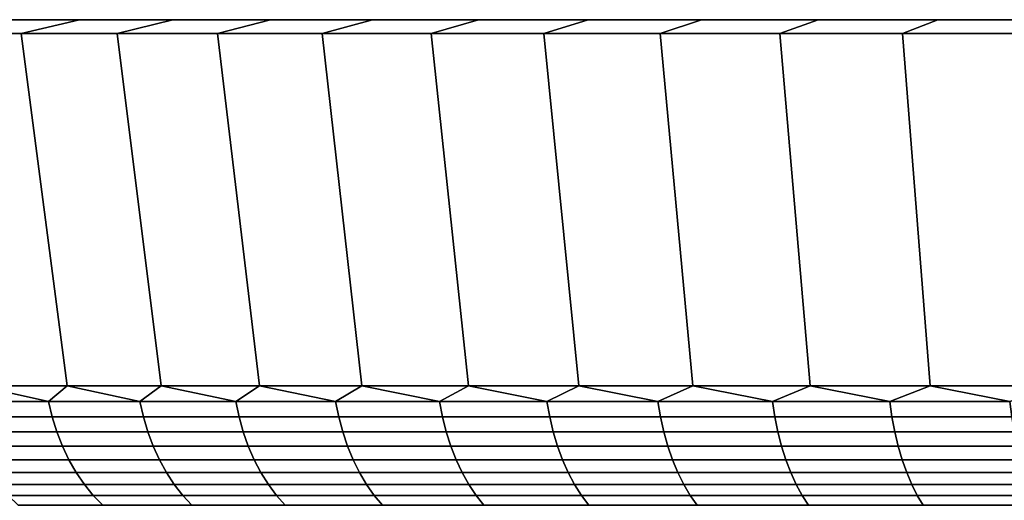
# Model space of a CAD drawing. Header units: metres. Extents: x -109 to 109, y -100 to 58.
# Tile 109 of 256: x -100.53 to -89.89, y 53.3 to 58.5. Entities that reach past the tile are written whole.
import ezdxf

# ---------------------------------------------------------------- set-up
doc = ezdxf.new("R2010")
doc.units = ezdxf.units.M
doc.layers.add('solid_21_062_100_XXX', color=7, linetype='CONTINUOUS')

msp = doc.modelspace()

# ---------------------------------------------------------------- linework, layer by layer
at = {"layer": 'solid_21_062_100_XXX'}
for points in [[(-44.985703, 58.5, -2.920247), (-108.11554, 58.5, -1.461617), (-108.149307, 58.5), (-44.88446, 58.5, -1.461617)], [(-108.11554, 58.5, 1.461617), (-44.850693, 58.5), (-44.88446, 58.5, -1.461617), (-108.149307, 58.5)], [(-45.154202, 58.5, -4.372556), (-108.014297, 58.5, -2.920247), (-108.11554, 58.5, -1.461617), (-44.985703, 58.5, -2.920247)], [(-108.014297, 58.5, 2.920247), (-44.88446, 58.5, 1.461617), (-44.850693, 58.5), (-108.11554, 58.5, 1.461617)], [(-45.389584, 58.5, -5.81556), (-107.845802, 58.5, -4.372556), (-108.014297, 58.5, -2.920247), (-45.154202, 58.5, -4.372556)], [(-107.845802, 58.5, 4.372556), (-44.985703, 58.5, 2.920247), (-44.88446, 58.5, 1.461617), (-108.014297, 58.5, 2.920247)], [(-45.691353, 58.5, -7.246105), (-107.610413, 58.5, -5.81556), (-107.845802, 58.5, -4.372556), (-45.389584, 58.5, -5.81556)], [(-107.610413, 58.5, 5.81556), (-45.154202, 58.5, 4.372556), (-44.985703, 58.5, 2.920247), (-107.845802, 58.5, 4.372556)], [(-46.058899, 58.5, -8.6613), (-107.308647, 58.5, -7.246105), (-107.610413, 58.5, -5.81556), (-45.691353, 58.5, -7.246105)], [(-107.308647, 58.5, 7.246105), (-45.389584, 58.5, 5.81556), (-45.154202, 58.5, 4.372556), (-107.610413, 58.5, 5.81556)], [(-46.491348, 58.5, -10.057801), (-106.941101, 58.5, -8.6613), (-107.308647, 58.5, -7.246105), (-46.058899, 58.5, -8.6613)], [(-106.941101, 58.5, 8.6613), (-45.691353, 58.5, 7.246105), (-45.389584, 58.5, 5.81556), (-107.308647, 58.5, 7.246105)], [(-46.987904, 58.5, -11.433064), (-106.508652, 58.5, -10.057801), (-106.941101, 58.5, -8.6613), (-46.491348, 58.5, -10.057801)], [(-106.508652, 58.5, 10.057801), (-46.058899, 58.5, 8.6613), (-45.691353, 58.5, 7.246105), (-106.941101, 58.5, 8.6613)], [(-47.547405, 58.5, -12.783813), (-106.012093, 58.5, -11.433064), (-106.508652, 58.5, -10.057801), (-46.987904, 58.5, -11.433064)], [(-106.012093, 58.5, 11.433064), (-46.491348, 58.5, 10.057801), (-46.058899, 58.5, 8.6613), (-106.508652, 58.5, 10.057801)], [(-48.168751, 58.5, -14.107408), (-105.452591, 58.5, -12.783813), (-106.012093, 58.5, -11.433064), (-47.547405, 58.5, -12.783813)], [(-105.452591, 58.5, 12.783813), (-46.987904, 58.5, 11.433064), (-46.491348, 58.5, 10.057801), (-106.012093, 58.5, 11.433064)], [(-48.850403, 58.5, -15.400596), (-104.831245, 58.5, -14.107408), (-105.452591, 58.5, -12.783813), (-48.168751, 58.5, -14.107408)], [(-104.831245, 58.5, 14.107408), (-47.547405, 58.5, 12.783813), (-46.987904, 58.5, 11.433064), (-105.452591, 58.5, 12.783813)], [(-49.591232, 58.5, -16.661243), (-104.149597, 58.5, -15.400596), (-104.831245, 58.5, -14.107408), (-48.850403, 58.5, -15.400596)], [(-104.149597, 58.5, 15.400596), (-48.168751, 58.5, 14.107408), (-47.547405, 58.5, 12.783813), (-104.831245, 58.5, 14.107408)], [(-50.38937, 58.5, -17.886127), (-103.408768, 58.5, -16.661243), (-104.149597, 58.5, -15.400596), (-49.591232, 58.5, -16.661243)], [(-103.408768, 58.5, 16.661243), (-48.850403, 58.5, 15.400596), (-48.168751, 58.5, 14.107408), (-104.149597, 58.5, 15.400596)], [(-51.243362, 58.5, -19.073038), (-102.610626, 58.5, -17.886127), (-103.408768, 58.5, -16.661243), (-50.38937, 58.5, -17.886127)], [(-102.610626, 58.5, 17.886127), (-49.591232, 58.5, 16.661243), (-48.850403, 58.5, 15.400596), (-103.408768, 58.5, 16.661243)], [(-52.151077, 58.5, -20.219019), (-101.756638, 58.5, -19.073038), (-102.610626, 58.5, -17.886127), (-51.243362, 58.5, -19.073038)], [(-101.756638, 58.5, 19.073038), (-50.38937, 58.5, 17.886127), (-49.591232, 58.5, 16.661243), (-102.610626, 58.5, 17.886127)], [(-53.110939, 58.5, -21.322065), (-100.848923, 58.5, -20.219019), (-101.756638, 58.5, -19.073038), (-52.151077, 58.5, -20.219019)], [(-100.848923, 58.5, 20.219019), (-51.243362, 58.5, 19.073038), (-50.38937, 58.5, 17.886127), (-101.756638, 58.5, 19.073038)], [(-100.517715, 58.349998, -21.895187), (-101.503403, 58.349998, -20.762459), (-100.848923, 58.5, -20.219019), (-99.889061, 58.5, -21.322065)], [(-101.503403, 58.349998, 20.762459), (-100.517715, 58.349998, 21.895187), (-99.889061, 58.5, 21.322065), (-100.848923, 58.5, 20.219019)], [(-53.110939, 58.5, -21.322065), (-99.889061, 58.5, -21.322065), (-100.848923, 58.5, -20.219019)], [(-99.889061, 58.5, 21.322065), (-52.151077, 58.5, 20.219019), (-51.243362, 58.5, 19.073038), (-100.848923, 58.5, 20.219019)], [(-99.481033, 58.349998, -22.980906), (-100.517715, 58.349998, -21.895187), (-99.889061, 58.5, -21.322065), (-98.879524, 58.5, -22.379354)], [(-100.517715, 58.349998, 21.895187), (-99.481033, 58.349998, 22.980906), (-98.879524, 58.5, 22.379354), (-99.889061, 58.5, 21.322065)], [(-54.12048, 58.5, -22.379354), (-98.879524, 58.5, -22.379354), (-99.889061, 58.5, -21.322065)], [(-53.110939, 58.5, -21.322065), (-54.12048, 58.5, -22.379354), (-99.889061, 58.5, -21.322065)], [(-99.889061, 58.5, 21.322065), (-53.110939, 58.5, 21.322065), (-52.151077, 58.5, 20.219019)], [(-99.889061, 58.5, 21.322065), (-98.879524, 58.5, 22.379354), (-53.110939, 58.5, 21.322065)], [(-98.395073, 58.349998, -24.017824), (-99.481033, 58.349998, -22.980906), (-98.879524, 58.5, -22.379354), (-97.821968, 58.5, -23.389147)], [(-99.481033, 58.349998, 22.980906), (-98.395073, 58.349998, 24.017824), (-97.821968, 58.5, 23.389147), (-98.879524, 58.5, 22.379354)], [(-55.178028, 58.5, -23.389147), (-97.821968, 58.5, -23.389147), (-98.879524, 58.5, -22.379354)], [(-54.12048, 58.5, -22.379354), (-55.178028, 58.5, -23.389147), (-98.879524, 58.5, -22.379354)], [(-98.879524, 58.5, 22.379354), (-54.12048, 58.5, 22.379354), (-53.110939, 58.5, 21.322065)], [(-98.879524, 58.5, 22.379354), (-97.821968, 58.5, 23.389147), (-54.12048, 58.5, 22.379354)], [(-97.262558, 58.349998, -25.003325), (-98.395073, 58.349998, -24.017824), (-97.821968, 58.5, -23.389147), (-96.719078, 58.5, -24.348871)], [(-98.395073, 58.349998, 24.017824), (-97.262558, 58.349998, 25.003325), (-96.719078, 58.5, 24.348871), (-97.821968, 58.5, 23.389147)], [(-56.280922, 58.5, -24.348871), (-96.719078, 58.5, -24.348871), (-97.821968, 58.5, -23.389147)], [(-55.178028, 58.5, -23.389147), (-56.280922, 58.5, -24.348871), (-97.821968, 58.5, -23.389147)], [(-97.821968, 58.5, 23.389147), (-55.178028, 58.5, 23.389147), (-54.12048, 58.5, 22.379354)], [(-97.821968, 58.5, 23.389147), (-96.719078, 58.5, 24.348871), (-55.178028, 58.5, 23.389147)], [(-96.085548, 58.349998, -25.935621), (-97.262558, 58.349998, -25.003325), (-96.719078, 58.5, -24.348871), (-95.572868, 58.5, -25.256767)], [(-97.262558, 58.349998, 25.003325), (-96.085548, 58.349998, 25.935621), (-95.572868, 58.5, 25.256767), (-96.719078, 58.5, 24.348871)], [(-57.427132, 58.5, -25.256767), (-95.572868, 58.5, -25.256767), (-96.719078, 58.5, -24.348871)], [(-56.280922, 58.5, -24.348871), (-57.427132, 58.5, -25.256767), (-96.719078, 58.5, -24.348871)], [(-96.719078, 58.5, 24.348871), (-56.280922, 58.5, 24.348871), (-55.178028, 58.5, 23.389147)], [(-96.719078, 58.5, 24.348871), (-95.572868, 58.5, 25.256767), (-56.280922, 58.5, 24.348871)], [(-94.867027, 58.349998, -26.812355), (-96.085548, 58.349998, -25.935621), (-95.572868, 58.5, -25.256767), (-94.386269, 58.5, -26.110535)], [(-96.085548, 58.349998, 25.935621), (-94.867027, 58.349998, 26.812355), (-94.386269, 58.5, 26.110535), (-95.572868, 58.5, 25.256767)], [(-58.613731, 58.5, -26.110535), (-94.386269, 58.5, -26.110535), (-95.572868, 58.5, -25.256767)], [(-57.427132, 58.5, -25.256767), (-58.613731, 58.5, -26.110535), (-95.572868, 58.5, -25.256767)], [(-95.572868, 58.5, 25.256767), (-57.427132, 58.5, 25.256767), (-56.280922, 58.5, 24.348871)], [(-95.572868, 58.5, 25.256767), (-94.386269, 58.5, 26.110535), (-57.427132, 58.5, 25.256767)], [(-93.609001, 58.349998, -27.632086), (-94.867027, 58.349998, -26.812355), (-94.386269, 58.5, -26.110535), (-93.161194, 58.5, -26.908796)], [(-94.867027, 58.349998, 26.812355), (-93.609001, 58.349998, 27.632086), (-93.161194, 58.5, 26.908796), (-94.386269, 58.5, 26.110535)], [(-59.838806, 58.5, -26.908796), (-93.161194, 58.5, -26.908796), (-94.386269, 58.5, -26.110535)], [(-58.613731, 58.5, -26.110535), (-59.838806, 58.5, -26.908796), (-94.386269, 58.5, -26.110535)], [(-94.386269, 58.5, 26.110535), (-58.613731, 58.5, 26.110535), (-57.427132, 58.5, 25.256767)], [(-94.386269, 58.5, 26.110535), (-93.161194, 58.5, 26.908796), (-58.613731, 58.5, 26.110535)], [(-92.314674, 58.349998, -28.392714), (-93.609001, 58.349998, -27.632086), (-93.161194, 58.5, -26.908796), (-91.900734, 58.5, -27.649521)], [(-93.609001, 58.349998, 27.632086), (-92.314674, 58.349998, 28.392714), (-91.900734, 58.5, 27.649521), (-93.161194, 58.5, 26.908796)], [(-61.099266, 58.5, -27.649521), (-91.900734, 58.5, -27.649521), (-93.161194, 58.5, -26.908796)], [(-59.838806, 58.5, -26.908796), (-61.099266, 58.5, -27.649521), (-93.161194, 58.5, -26.908796)], [(-93.161194, 58.5, 26.908796), (-59.838806, 58.5, 26.908796), (-58.613731, 58.5, 26.110535)], [(-93.161194, 58.5, 26.908796), (-91.900734, 58.5, 27.649521), (-59.838806, 58.5, 26.908796)], [(-90.986443, 58.349998, -29.092834), (-92.314674, 58.349998, -28.392714), (-91.900734, 58.5, -27.649521), (-90.607246, 58.5, -28.331327)], [(-92.314674, 58.349998, 28.392714), (-90.986443, 58.349998, 29.092834), (-90.607246, 58.5, 28.331327), (-91.900734, 58.5, 27.649521)], [(-62.392757, 58.5, -28.331327), (-90.607246, 58.5, -28.331327), (-91.900734, 58.5, -27.649521)], [(-61.099266, 58.5, -27.649521), (-62.392757, 58.5, -28.331327), (-91.900734, 58.5, -27.649521)], [(-91.900734, 58.5, 27.649521), (-61.099266, 58.5, 27.649521), (-59.838806, 58.5, 26.908796)], [(-91.900734, 58.5, 27.649521), (-90.607246, 58.5, 28.331327), (-61.099266, 58.5, 27.649521)], [(-89.62751, 58.349998, -29.730768), (-90.986443, 58.349998, -29.092834), (-90.607246, 58.5, -28.331327), (-89.283867, 58.5, -28.952574)], [(-90.986443, 58.349998, 29.092834), (-89.62751, 58.349998, 29.730768), (-89.283867, 58.5, 28.952574), (-90.607246, 58.5, 28.331327)], [(-63.716133, 58.5, -28.952574), (-89.283867, 58.5, -28.952574), (-90.607246, 58.5, -28.331327)], [(-62.392757, 58.5, -28.331327), (-63.716133, 58.5, -28.952574), (-90.607246, 58.5, -28.331327)], [(-90.607246, 58.5, 28.331327), (-62.392757, 58.5, 28.331327), (-61.099266, 58.5, 27.649521)], [(-90.607246, 58.5, 28.331327), (-89.283867, 58.5, 28.952574), (-62.392757, 58.5, 28.331327)], [(-100.98613, 54.537159, 20.333015), (-100.02095, 54.537159, 21.442177), (-100.517715, 58.349998, 21.895187), (-101.503403, 58.349998, 20.762459)], [(-100.02095, 54.537159, -21.442177), (-100.98613, 54.537159, -20.333015), (-101.503403, 58.349998, -20.762459), (-100.517715, 58.349998, -21.895187)], [(-100.02095, 54.537159, 21.442177), (-99.005577, 54.537159, 22.505579), (-99.481033, 58.349998, 22.980906), (-100.517715, 58.349998, 21.895187)], [(-99.005577, 54.537159, -22.505577), (-100.02095, 54.537159, -21.442177), (-100.517715, 58.349998, -21.895187), (-99.481033, 58.349998, -22.980906)], [(-99.005577, 54.537159, 22.505579), (-97.942177, 54.537159, 23.52095), (-98.395073, 58.349998, 24.017824), (-99.481033, 58.349998, 22.980906)], [(-97.942177, 54.537159, -23.520948), (-99.005577, 54.537159, -22.505577), (-99.481033, 58.349998, -22.980906), (-98.395073, 58.349998, -24.017824)], [(-97.942177, 54.537159, 23.52095), (-96.833023, 54.537159, 24.486124), (-97.262558, 58.349998, 25.003325), (-98.395073, 58.349998, 24.017824)], [(-96.833023, 54.537159, -24.486124), (-97.942177, 54.537159, -23.520948), (-98.395073, 58.349998, -24.017824), (-97.262558, 58.349998, -25.003325)], [(-96.833023, 54.537159, 24.486124), (-95.680473, 54.537159, 25.399044), (-96.085548, 58.349998, 25.935621), (-97.262558, 58.349998, 25.003325)], [(-95.680473, 54.537159, -25.399044), (-96.833023, 54.537159, -24.486124), (-97.262558, 58.349998, -25.003325), (-96.085548, 58.349998, -25.935621)], [(-95.680473, 54.537159, 25.399044), (-94.486992, 54.537159, 26.257763), (-94.867027, 58.349998, 26.812355), (-96.085548, 58.349998, 25.935621)], [(-94.486992, 54.537159, -26.257763), (-95.680473, 54.537159, -25.399044), (-96.085548, 58.349998, -25.935621), (-94.867027, 58.349998, -26.812355)], [(-94.486992, 54.537159, 26.257763), (-93.255119, 54.537159, 27.06045), (-93.609001, 58.349998, 27.632086), (-94.867027, 58.349998, 26.812355)], [(-93.255127, 54.537159, -27.06045), (-94.486992, 54.537159, -26.257763), (-94.867027, 58.349998, -26.812355), (-93.609001, 58.349998, -27.632086)], [(-93.255119, 54.537159, 27.06045), (-91.987495, 54.537159, 27.805386), (-92.314674, 58.349998, 28.392714), (-93.609001, 58.349998, 27.632086)], [(-91.987495, 54.537159, -27.805386), (-93.255127, 54.537159, -27.06045), (-93.609001, 58.349998, -27.632086), (-92.314674, 58.349998, -28.392714)], [(-91.987495, 54.537159, 27.805386), (-90.686821, 54.537159, 28.490984), (-90.986443, 58.349998, 29.092834), (-92.314674, 58.349998, 28.392714)], [(-90.686821, 54.537159, -28.490984), (-91.987495, 54.537159, -27.805386), (-92.314674, 58.349998, -28.392714), (-90.986443, 58.349998, -29.092834)], [(-90.686821, 54.537159, 28.490984), (-89.355873, 54.537159, 29.115778), (-89.62751, 58.349998, 29.730768), (-90.986443, 58.349998, 29.092834)], [(-89.355873, 54.537159, -29.115778), (-90.686821, 54.537159, -28.490984), (-90.986443, 58.349998, -29.092834), (-89.62751, 58.349998, -29.730768)], [(-100.221466, 54.368504, 21.164131), (-100.98613, 54.537159, 20.333015), (-101.160156, 54.368504, 20.062525)], [(-101.160156, 54.368504, -20.062525), (-100.98613, 54.537159, -20.333015), (-100.221466, 54.368504, -21.164131)], [(-100.221466, 54.368504, 21.164131), (-100.02095, 54.537159, 21.442177), (-100.98613, 54.537159, 20.333015)], [(-100.221466, 54.368504, -21.164131), (-100.98613, 54.537159, -20.333015), (-100.02095, 54.537159, -21.442177)], [(-99.233604, 54.368504, 22.221872), (-100.02095, 54.537159, 21.442177), (-100.221466, 54.368504, 21.164131)], [(-100.221466, 54.368504, -21.164131), (-100.02095, 54.537159, -21.442177), (-99.233604, 54.368504, -22.221872)], [(-99.233604, 54.368504, 22.221872), (-99.005577, 54.537159, 22.505579), (-100.02095, 54.537159, 21.442177)], [(-99.233604, 54.368504, -22.221872), (-100.02095, 54.537159, -21.442177), (-99.005577, 54.537159, -22.505577)], [(-98.198624, 54.368504, 23.233553), (-99.005577, 54.537159, 22.505579), (-99.233604, 54.368504, 22.221872)], [(-99.233604, 54.368504, -22.221872), (-99.005577, 54.537159, -22.505577), (-98.198624, 54.368504, -23.233553)], [(-98.198624, 54.368504, 23.233553), (-97.942177, 54.537159, 23.52095), (-99.005577, 54.537159, 22.505579)], [(-98.198624, 54.368504, -23.233553), (-99.005577, 54.537159, -22.505577), (-97.942177, 54.537159, -23.520948)], [(-97.118668, 54.368504, 24.197081), (-97.942177, 54.537159, 23.52095), (-98.198624, 54.368504, 23.233553)], [(-98.198624, 54.368504, -23.233553), (-97.942177, 54.537159, -23.520948), (-97.118668, 54.368504, -24.197081)], [(-97.118668, 54.368504, 24.197081), (-96.833023, 54.537159, 24.486124), (-97.942177, 54.537159, 23.52095)], [(-97.118668, 54.368504, -24.197081), (-97.942177, 54.537159, -23.520948), (-96.833023, 54.537159, -24.486124)], [(-95.995987, 54.368504, 25.110455), (-96.833023, 54.537159, 24.486124), (-97.118668, 54.368504, 24.197081)], [(-97.118668, 54.368504, -24.197081), (-96.833023, 54.537159, -24.486124), (-95.995987, 54.368504, -25.110455)], [(-95.995987, 54.368504, 25.110455), (-95.680473, 54.537159, 25.399044), (-96.833023, 54.537159, 24.486124)], [(-95.995987, 54.368504, -25.110455), (-96.833023, 54.537159, -24.486124), (-95.680473, 54.537159, -25.399044)], [(-94.832886, 54.368504, 25.971783), (-95.680473, 54.537159, 25.399044), (-95.995987, 54.368504, 25.110455)], [(-95.995987, 54.368504, -25.110455), (-95.680473, 54.537159, -25.399044), (-94.832886, 54.368504, -25.971783)], [(-94.832886, 54.368504, 25.971783), (-94.486992, 54.537159, 26.257763), (-95.680473, 54.537159, 25.399044)], [(-94.832886, 54.368504, -25.971783), (-95.680473, 54.537159, -25.399044), (-94.486992, 54.537159, -26.257763)], [(-93.63179, 54.368504, 26.779282), (-94.486992, 54.537159, 26.257763), (-94.832886, 54.368504, 25.971783)], [(-94.832886, 54.368504, -25.971783), (-94.486992, 54.537159, -26.257763), (-93.63179, 54.368504, -26.779282)], [(-93.63179, 54.368504, 26.779282), (-93.255119, 54.537159, 27.06045), (-94.486992, 54.537159, 26.257763)], [(-93.63179, 54.368504, -26.779282), (-94.486992, 54.537159, -26.257763), (-93.255127, 54.537159, -27.06045)], [(-92.395187, 54.368504, 27.531277), (-93.255119, 54.537159, 27.06045), (-93.63179, 54.368504, 26.779282)], [(-93.63179, 54.368504, -26.779282), (-93.255127, 54.537159, -27.06045), (-92.395187, 54.368504, -27.531277)], [(-92.395187, 54.368504, -27.531277), (-93.255127, 54.537159, -27.06045), (-91.987495, 54.537159, -27.805386)], [(-92.395187, 54.368504, 27.531277), (-91.987495, 54.537159, 27.805386), (-93.255119, 54.537159, 27.06045)], [(-91.125641, 54.368504, 28.22621), (-91.987495, 54.537159, 27.805386), (-92.395187, 54.368504, 27.531277)], [(-92.395187, 54.368504, -27.531277), (-91.987495, 54.537159, -27.805386), (-91.125641, 54.368504, -28.22621)], [(-91.125641, 54.368504, 28.22621), (-90.686821, 54.537159, 28.490984), (-91.987495, 54.537159, 27.805386)], [(-91.125641, 54.368504, -28.22621), (-91.987495, 54.537159, -27.805386), (-90.686821, 54.537159, -28.490984)], [(-89.825783, 54.368504, 28.862637), (-90.686821, 54.537159, 28.490984), (-91.125641, 54.368504, 28.22621)], [(-91.125641, 54.368504, -28.22621), (-90.686821, 54.537159, -28.490984), (-89.825783, 54.368504, -28.862637)], [(-89.825783, 54.368504, 28.862637), (-89.355873, 54.537159, 29.115778), (-90.686821, 54.537159, 28.490984)], [(-89.825783, 54.368504, -28.862637), (-90.686821, 54.537159, -28.490984), (-89.355873, 54.537159, -29.115778)], [(-101.160156, 54.368504, -20.062525), (-100.221466, 54.368504, -21.164131), (-100.182381, 54.201889, -21.129259), (-101.119522, 54.201889, -20.029469)], [(-100.221466, 54.368504, 21.164131), (-101.160156, 54.368504, 20.062525), (-101.119522, 54.201889, 20.029469), (-100.182381, 54.201889, 21.129259)], [(-100.221466, 54.368504, -21.164131), (-99.233604, 54.368504, -22.221872), (-99.196144, 54.201889, -22.185257), (-100.182381, 54.201889, -21.129259)], [(-99.233604, 54.368504, 22.221872), (-100.221466, 54.368504, 21.164131), (-100.182381, 54.201889, 21.129259), (-99.196144, 54.201889, 22.185257)], [(-99.233604, 54.368504, -22.221872), (-98.198624, 54.368504, -23.233553), (-98.162872, 54.201889, -23.195271), (-99.196144, 54.201889, -22.185257)], [(-98.198624, 54.368504, 23.233553), (-99.233604, 54.368504, 22.221872), (-99.196144, 54.201889, 22.185257), (-98.162872, 54.201889, 23.195271)], [(-98.198624, 54.368504, -23.233553), (-97.118668, 54.368504, -24.197081), (-97.084702, 54.201889, -24.157211), (-98.162872, 54.201889, -23.195271)], [(-97.118668, 54.368504, 24.197081), (-98.198624, 54.368504, 23.233553), (-98.162872, 54.201889, 23.195271), (-97.084702, 54.201889, 24.157211)], [(-97.118668, 54.368504, -24.197081), (-95.995987, 54.368504, -25.110455), (-95.96386, 54.201889, -25.06908), (-97.084702, 54.201889, -24.157211)], [(-95.995987, 54.368504, 25.110455), (-97.118668, 54.368504, 24.197081), (-97.084702, 54.201889, 24.157211), (-95.96386, 54.201889, 25.06908)], [(-95.995987, 54.368504, -25.110455), (-94.832886, 54.368504, -25.971783), (-94.802681, 54.201889, -25.928989), (-95.96386, 54.201889, -25.06908)], [(-94.832886, 54.368504, 25.971783), (-95.995987, 54.368504, 25.110455), (-95.96386, 54.201889, 25.06908), (-94.802681, 54.201889, 25.928989)], [(-94.832886, 54.368504, -25.971783), (-93.63179, 54.368504, -26.779282), (-93.603561, 54.201889, -26.735159), (-94.802681, 54.201889, -25.928989)], [(-93.63179, 54.368504, 26.779282), (-94.832886, 54.368504, 25.971783), (-94.802681, 54.201889, 25.928989), (-93.603561, 54.201889, 26.735159)], [(-93.63179, 54.368504, -26.779282), (-92.395187, 54.368504, -27.531277), (-92.369003, 54.201889, -27.485914), (-93.603561, 54.201889, -26.735159)], [(-92.395187, 54.368504, 27.531277), (-93.63179, 54.368504, 26.779282), (-93.603561, 54.201889, 26.735159), (-92.369003, 54.201889, 27.485914)], [(-92.395187, 54.368504, -27.531277), (-91.125641, 54.368504, -28.22621), (-91.101547, 54.201889, -28.179701), (-92.369003, 54.201889, -27.485914)], [(-91.125641, 54.368504, 28.22621), (-92.395187, 54.368504, 27.531277), (-92.369003, 54.201889, 27.485914), (-91.101547, 54.201889, 28.179701)], [(-91.125641, 54.368504, -28.22621), (-89.825783, 54.368504, -28.862637), (-89.803825, 54.201889, -28.815081), (-91.101547, 54.201889, -28.179701)], [(-89.825783, 54.368504, 28.862637), (-91.125641, 54.368504, 28.22621), (-91.101547, 54.201889, 28.179701), (-89.803825, 54.201889, 28.815081)], [(-101.119522, 54.201889, -20.029469), (-100.182381, 54.201889, -21.129259), (-100.132591, 54.040485, -21.084843), (-101.067772, 54.040485, -19.987364)], [(-100.182381, 54.201889, 21.129259), (-101.119522, 54.201889, 20.029469), (-101.067772, 54.040485, 19.987364), (-100.132591, 54.040485, 21.084843)], [(-100.182381, 54.201889, -21.129259), (-99.196144, 54.201889, -22.185257), (-99.148438, 54.040485, -22.13862), (-100.132591, 54.040485, -21.084843)], [(-99.196144, 54.201889, 22.185257), (-100.182381, 54.201889, 21.129259), (-100.132591, 54.040485, 21.084843), (-99.148438, 54.040485, 22.13862)], [(-99.196144, 54.201889, -22.185257), (-98.162872, 54.201889, -23.195271), (-98.117332, 54.040485, -23.146513), (-99.148438, 54.040485, -22.13862)], [(-98.162872, 54.201889, 23.195271), (-99.196144, 54.201889, 22.185257), (-99.148438, 54.040485, 22.13862), (-98.117332, 54.040485, 23.146513)], [(-98.162872, 54.201889, -23.195271), (-97.084702, 54.201889, -24.157211), (-97.041428, 54.040485, -24.10643), (-98.117332, 54.040485, -23.146513)], [(-97.084702, 54.201889, 24.157211), (-98.162872, 54.201889, 23.195271), (-98.117332, 54.040485, 23.146513), (-97.041428, 54.040485, 24.10643)], [(-97.084702, 54.201889, -24.157211), (-95.96386, 54.201889, -25.06908), (-95.922943, 54.040485, -25.016382), (-97.041428, 54.040485, -24.10643)], [(-95.96386, 54.201889, 25.06908), (-97.084702, 54.201889, 24.157211), (-97.041428, 54.040485, 24.10643), (-95.922943, 54.040485, 25.016382)], [(-95.96386, 54.201889, -25.06908), (-94.802681, 54.201889, -25.928989), (-94.764206, 54.040485, -25.874485), (-95.922943, 54.040485, -25.016382)], [(-94.802681, 54.201889, 25.928989), (-95.96386, 54.201889, 25.06908), (-95.922943, 54.040485, 25.016382), (-94.764206, 54.040485, 25.874485)], [(-94.802681, 54.201889, -25.928989), (-93.603561, 54.201889, -26.735159), (-93.567612, 54.040485, -26.678959), (-94.764206, 54.040485, -25.874485)], [(-93.603561, 54.201889, 26.735159), (-94.802681, 54.201889, 25.928989), (-94.764206, 54.040485, 25.874485), (-93.567612, 54.040485, 26.678959)], [(-93.603561, 54.201889, -26.735159), (-92.369003, 54.201889, -27.485914), (-92.33564, 54.040485, -27.428135), (-93.567612, 54.040485, -26.678959)], [(-92.369003, 54.201889, 27.485914), (-93.603561, 54.201889, 26.735159), (-93.567612, 54.040485, 26.678959), (-92.33564, 54.040485, 27.428135)], [(-92.369003, 54.201889, -27.485914), (-91.101547, 54.201889, -28.179701), (-91.070847, 54.040485, -28.120464), (-92.33564, 54.040485, -27.428135)], [(-91.101547, 54.201889, 28.179701), (-92.369003, 54.201889, 27.485914), (-92.33564, 54.040485, 27.428135), (-91.070847, 54.040485, 28.120464)], [(-91.101547, 54.201889, -28.179701), (-89.803825, 54.201889, -28.815081), (-89.775856, 54.040485, -28.754509), (-91.070847, 54.040485, -28.120464)], [(-89.803825, 54.201889, 28.815081), (-91.101547, 54.201889, 28.179701), (-91.070847, 54.040485, 28.120464), (-89.775856, 54.040485, 28.754509)], [(-101.067772, 54.040485, -19.987364), (-100.132591, 54.040485, -21.084843), (-100.072495, 53.885513, -21.031221), (-101.005295, 53.885513, -19.936535)], [(-100.132591, 54.040485, 21.084843), (-101.067772, 54.040485, 19.987364), (-101.005295, 53.885513, 19.936535), (-100.072495, 53.885513, 21.031221)], [(-100.132591, 54.040485, -21.084843), (-99.148438, 54.040485, -22.13862), (-99.090836, 53.885513, -22.082319), (-100.072495, 53.885513, -21.031221)], [(-99.148438, 54.040485, 22.13862), (-100.132591, 54.040485, 21.084843), (-100.072495, 53.885513, 21.031221), (-99.090836, 53.885513, 22.082319)], [(-99.148438, 54.040485, -22.13862), (-98.117332, 54.040485, -23.146513), (-98.062355, 53.885513, -23.087648), (-99.090836, 53.885513, -22.082319)], [(-98.117332, 54.040485, 23.146513), (-99.148438, 54.040485, 22.13862), (-99.090836, 53.885513, 22.082319), (-98.062355, 53.885513, 23.087648)], [(-98.117332, 54.040485, -23.146513), (-97.041428, 54.040485, -24.10643), (-96.989189, 53.885513, -24.045124), (-98.062355, 53.885513, -23.087648)], [(-97.041428, 54.040485, 24.10643), (-98.117332, 54.040485, 23.146513), (-98.062355, 53.885513, 23.087648), (-96.989189, 53.885513, 24.045124)], [(-97.041428, 54.040485, -24.10643), (-95.922943, 54.040485, -25.016382), (-95.87355, 53.885513, -24.952763), (-96.989189, 53.885513, -24.045124)], [(-95.922943, 54.040485, 25.016382), (-97.041428, 54.040485, 24.10643), (-96.989189, 53.885513, 24.045124), (-95.87355, 53.885513, 24.952763)], [(-95.922943, 54.040485, -25.016382), (-94.764206, 54.040485, -25.874485), (-94.717758, 53.885513, -25.808683), (-95.87355, 53.885513, -24.952763)], [(-94.764206, 54.040485, 25.874485), (-95.922943, 54.040485, 25.016382), (-95.87355, 53.885513, 24.952763), (-94.717758, 53.885513, 25.808683)], [(-94.764206, 54.040485, -25.874485), (-93.567612, 54.040485, -26.678959), (-93.524208, 53.885513, -26.611111), (-94.717758, 53.885513, -25.808683)], [(-93.567612, 54.040485, 26.678959), (-94.764206, 54.040485, 25.874485), (-94.717758, 53.885513, 25.808683), (-93.524208, 53.885513, 26.611111)], [(-93.567612, 54.040485, -26.678959), (-92.33564, 54.040485, -27.428135), (-92.295372, 53.885513, -27.358383), (-93.524208, 53.885513, -26.611111)], [(-92.33564, 54.040485, 27.428135), (-93.567612, 54.040485, 26.678959), (-93.524208, 53.885513, 26.611111), (-92.295372, 53.885513, 27.358383)], [(-92.33564, 54.040485, -27.428135), (-91.070847, 54.040485, -28.120464), (-91.033798, 53.885513, -28.04895), (-92.295372, 53.885513, -27.358383)], [(-91.070847, 54.040485, 28.120464), (-92.33564, 54.040485, 27.428135), (-92.295372, 53.885513, 27.358383), (-91.033798, 53.885513, 28.04895)], [(-91.070847, 54.040485, -28.120464), (-89.775856, 54.040485, -28.754509), (-89.742096, 53.885513, -28.681381), (-91.033798, 53.885513, -28.04895)], [(-89.775856, 54.040485, 28.754509), (-91.070847, 54.040485, 28.120464), (-91.033798, 53.885513, 28.04895), (-89.742096, 53.885513, 28.681381)], [(-101.005295, 53.885513, -19.936535), (-100.072495, 53.885513, -21.031221), (-100.002533, 53.738159, -20.968805), (-100.932564, 53.738159, -19.877365)], [(-100.072495, 53.885513, 21.031221), (-101.005295, 53.885513, 19.936535), (-100.932564, 53.738159, 19.877365), (-100.002533, 53.738159, 20.968805)], [(-100.072495, 53.885513, -21.031221), (-99.090836, 53.885513, -22.082319), (-99.023788, 53.738159, -22.016783), (-100.002533, 53.738159, -20.968805)], [(-99.090836, 53.885513, 22.082319), (-100.072495, 53.885513, 21.031221), (-100.002533, 53.738159, 20.968805), (-99.023788, 53.738159, 22.016783)], [(-99.090836, 53.885513, -22.082319), (-98.062355, 53.885513, -23.087648), (-97.998367, 53.738159, -23.019127), (-99.023788, 53.738159, -22.016783)], [(-98.062355, 53.885513, 23.087648), (-99.090836, 53.885513, 22.082319), (-99.023788, 53.738159, 22.016783), (-97.998367, 53.738159, 23.019127)], [(-98.062355, 53.885513, -23.087648), (-96.989189, 53.885513, -24.045124), (-96.928375, 53.738159, -23.973761), (-97.998367, 53.738159, -23.019127)], [(-96.989189, 53.885513, 24.045124), (-98.062355, 53.885513, 23.087648), (-97.998367, 53.738159, 23.019127), (-96.928375, 53.738159, 23.973761)], [(-96.989189, 53.885513, -24.045124), (-95.87355, 53.885513, -24.952763), (-95.816055, 53.738159, -24.878706), (-96.928375, 53.738159, -23.973761)], [(-95.87355, 53.885513, 24.952763), (-96.989189, 53.885513, 24.045124), (-96.928375, 53.738159, 23.973761), (-95.816055, 53.738159, 24.878706)], [(-95.87355, 53.885513, -24.952763), (-94.717758, 53.885513, -25.808683), (-94.663689, 53.738159, -25.732086), (-95.816055, 53.738159, -24.878706)], [(-94.717758, 53.885513, 25.808683), (-95.87355, 53.885513, 24.952763), (-95.816055, 53.738159, 24.878706), (-94.663689, 53.738159, 25.732086)], [(-94.717758, 53.885513, -25.808683), (-93.524208, 53.885513, -26.611111), (-93.473679, 53.738159, -26.532133), (-94.663689, 53.738159, -25.732086)], [(-93.524208, 53.885513, 26.611111), (-94.717758, 53.885513, 25.808683), (-94.663689, 53.738159, 25.732086), (-93.473679, 53.738159, 26.532133)], [(-93.524208, 53.885513, -26.611111), (-92.295372, 53.885513, -27.358383), (-92.248489, 53.738159, -27.277187), (-93.473679, 53.738159, -26.532133)], [(-92.295372, 53.885513, 27.358383), (-93.524208, 53.885513, 26.611111), (-93.473679, 53.738159, 26.532133), (-92.248489, 53.738159, 27.277187)], [(-92.295372, 53.885513, -27.358383), (-91.033798, 53.885513, -28.04895), (-90.990662, 53.738159, -27.965704), (-92.248489, 53.738159, -27.277187)], [(-91.033798, 53.885513, 28.04895), (-92.295372, 53.885513, 27.358383), (-92.248489, 53.738159, 27.277187), (-90.990662, 53.738159, 27.965704)], [(-91.033798, 53.885513, -28.04895), (-89.742096, 53.885513, -28.681381), (-89.702797, 53.738159, -28.59626), (-90.990662, 53.738159, -27.965704)], [(-89.742096, 53.885513, 28.681381), (-91.033798, 53.885513, 28.04895), (-90.990662, 53.738159, 27.965704), (-89.702797, 53.738159, 28.59626)], [(-100.932564, 53.738159, -19.877365), (-100.002533, 53.738159, -20.968805), (-99.923248, 53.599548, -20.898067), (-100.850143, 53.599548, -19.81031)], [(-100.002533, 53.738159, 20.968805), (-100.932564, 53.738159, 19.877365), (-100.850143, 53.599548, 19.81031), (-99.923248, 53.599548, 20.898067)], [(-100.002533, 53.738159, -20.968805), (-99.023788, 53.738159, -22.016783), (-98.947807, 53.599548, -21.942509), (-99.923248, 53.599548, -20.898067)], [(-99.023788, 53.738159, 22.016783), (-100.002533, 53.738159, 20.968805), (-99.923248, 53.599548, 20.898067), (-98.947807, 53.599548, 21.942509)], [(-99.023788, 53.738159, -22.016783), (-97.998367, 53.738159, -23.019127), (-97.925842, 53.599548, -22.941473), (-98.947807, 53.599548, -21.942509)], [(-97.998367, 53.738159, 23.019127), (-99.023788, 53.738159, 22.016783), (-98.947807, 53.599548, 21.942509), (-97.925842, 53.599548, 22.941473)], [(-97.998367, 53.738159, -23.019127), (-96.928375, 53.738159, -23.973761), (-96.859467, 53.599548, -23.892885), (-97.925842, 53.599548, -22.941473)], [(-96.928375, 53.738159, 23.973761), (-97.998367, 53.738159, 23.019127), (-97.925842, 53.599548, 22.941473), (-96.859467, 53.599548, 23.892885)], [(-96.928375, 53.738159, -23.973761), (-95.816055, 53.738159, -24.878706), (-95.750893, 53.599548, -24.794779), (-96.859467, 53.599548, -23.892885)], [(-95.816055, 53.738159, 24.878706), (-96.928375, 53.738159, 23.973761), (-96.859467, 53.599548, 23.892885), (-95.750893, 53.599548, 24.794779)], [(-95.816055, 53.738159, -24.878706), (-94.663689, 53.738159, -25.732086), (-94.602417, 53.599548, -25.645279), (-95.750893, 53.599548, -24.794779)], [(-94.663689, 53.738159, 25.732086), (-95.816055, 53.738159, 24.878706), (-95.750893, 53.599548, 24.794779), (-94.602417, 53.599548, 25.645279)], [(-94.663689, 53.738159, -25.732086), (-93.473679, 53.738159, -26.532133), (-93.41642, 53.599548, -26.442627), (-94.602417, 53.599548, -25.645279)], [(-93.473679, 53.738159, 26.532133), (-94.663689, 53.738159, 25.732086), (-94.602417, 53.599548, 25.645279), (-93.41642, 53.599548, 26.442627)], [(-93.473679, 53.738159, -26.532133), (-92.248489, 53.738159, -27.277187), (-92.195366, 53.599548, -27.185167), (-93.41642, 53.599548, -26.442627)], [(-92.248489, 53.738159, 27.277187), (-93.473679, 53.738159, 26.532133), (-93.41642, 53.599548, 26.442627), (-92.195366, 53.599548, 27.185167)], [(-92.248489, 53.738159, -27.277187), (-90.990662, 53.738159, -27.965704), (-90.941772, 53.599548, -27.871363), (-92.195366, 53.599548, -27.185167)], [(-90.990662, 53.738159, 27.965704), (-92.248489, 53.738159, 27.277187), (-92.195366, 53.599548, 27.185167), (-90.941772, 53.599548, 27.871363)], [(-90.990662, 53.738159, -27.965704), (-89.702797, 53.738159, -28.59626), (-89.658257, 53.599548, -28.49979), (-90.941772, 53.599548, -27.871363)], [(-89.702797, 53.738159, 28.59626), (-90.990662, 53.738159, 27.965704), (-90.941772, 53.599548, 27.871363), (-89.658257, 53.599548, 28.49979)], [(-100.850143, 53.599548, -19.81031), (-99.923248, 53.599548, -20.898067), (-99.835243, 53.470734, -20.819548), (-100.758652, 53.470734, -19.735878)], [(-99.923248, 53.599548, 20.898067), (-100.850143, 53.599548, 19.81031), (-100.758652, 53.470734, 19.735878), (-99.835243, 53.470734, 20.819548)], [(-99.923248, 53.599548, -20.898067), (-98.947807, 53.599548, -21.942509), (-98.863464, 53.470734, -21.860065), (-99.835243, 53.470734, -20.819548)], [(-98.947807, 53.599548, 21.942509), (-99.923248, 53.599548, 20.898067), (-99.835243, 53.470734, 20.819548), (-98.863464, 53.470734, 21.860065)], [(-98.947807, 53.599548, -21.942509), (-97.925842, 53.599548, -22.941473), (-97.845337, 53.470734, -22.855276), (-98.863464, 53.470734, -21.860065)], [(-97.925842, 53.599548, 22.941473), (-98.947807, 53.599548, 21.942509), (-98.863464, 53.470734, 21.860065), (-97.845337, 53.470734, 22.855276)], [(-97.925842, 53.599548, -22.941473), (-96.859467, 53.599548, -23.892885), (-96.782967, 53.470734, -23.803114), (-97.845337, 53.470734, -22.855276)], [(-96.859467, 53.599548, 23.892885), (-97.925842, 53.599548, 22.941473), (-97.845337, 53.470734, 22.855276), (-96.782967, 53.470734, 23.803114)], [(-96.859467, 53.599548, -23.892885), (-95.750893, 53.599548, -24.794779), (-95.678558, 53.470734, -24.701618), (-96.782967, 53.470734, -23.803114)], [(-95.750893, 53.599548, 24.794779), (-96.859467, 53.599548, 23.892885), (-96.782967, 53.470734, 23.803114), (-95.678558, 53.470734, 24.701618)], [(-95.750893, 53.599548, -24.794779), (-94.602417, 53.599548, -25.645279), (-94.534401, 53.470734, -25.548923), (-95.678558, 53.470734, -24.701618)], [(-94.602417, 53.599548, 25.645279), (-95.750893, 53.599548, 24.794779), (-95.678558, 53.470734, 24.701618), (-94.534401, 53.470734, 25.548923)], [(-94.602417, 53.599548, -25.645279), (-93.41642, 53.599548, -26.442627), (-93.352859, 53.470734, -26.343275), (-94.534401, 53.470734, -25.548923)], [(-93.41642, 53.599548, 26.442627), (-94.602417, 53.599548, 25.645279), (-94.534401, 53.470734, 25.548923), (-93.352859, 53.470734, 26.343275)], [(-93.41642, 53.599548, -26.442627), (-92.195366, 53.599548, -27.185167), (-92.136391, 53.470734, -27.083027), (-93.352859, 53.470734, -26.343275)], [(-92.195366, 53.599548, 27.185167), (-93.41642, 53.599548, 26.442627), (-93.352859, 53.470734, 26.343275), (-92.136391, 53.470734, 27.083027)], [(-92.195366, 53.599548, -27.185167), (-90.941772, 53.599548, -27.871363), (-90.887512, 53.470734, -27.766644), (-92.136391, 53.470734, -27.083027)], [(-90.941772, 53.599548, 27.871363), (-92.195366, 53.599548, 27.185167), (-92.136391, 53.470734, 27.083027), (-90.887512, 53.470734, 27.766644)], [(-90.941772, 53.599548, -27.871363), (-89.658257, 53.599548, -28.49979), (-89.608818, 53.470734, -28.39271), (-90.887512, 53.470734, -27.766644)], [(-89.658257, 53.599548, 28.49979), (-90.941772, 53.599548, 27.871363), (-90.887512, 53.470734, 27.766644), (-89.608818, 53.470734, 28.39271)], [(-100.758652, 53.470734, -19.735878), (-99.835243, 53.470734, -20.819548), (-99.739182, 53.352703, -20.733847), (-100.658791, 53.352703, -19.654636)], [(-99.835243, 53.470734, 20.819548), (-100.758652, 53.470734, 19.735878), (-100.658791, 53.352703, 19.654636), (-99.739182, 53.352703, 20.733847)], [(-99.835243, 53.470734, -20.819548), (-98.863464, 53.470734, -21.860065), (-98.771408, 53.352703, -21.770081), (-99.739182, 53.352703, -20.733847)], [(-98.863464, 53.470734, 21.860065), (-99.835243, 53.470734, 20.819548), (-99.739182, 53.352703, 20.733847), (-98.771408, 53.352703, 21.770081)], [(-98.863464, 53.470734, -21.860065), (-97.845337, 53.470734, -22.855276), (-97.757469, 53.352703, -22.761194), (-98.771408, 53.352703, -21.770081)], [(-97.845337, 53.470734, 22.855276), (-98.863464, 53.470734, 21.860065), (-98.771408, 53.352703, 21.770081), (-97.757469, 53.352703, 22.761194)], [(-97.845337, 53.470734, -22.855276), (-96.782967, 53.470734, -23.803114), (-96.699478, 53.352703, -23.705132), (-97.757469, 53.352703, -22.761194)], [(-96.782967, 53.470734, 23.803114), (-97.845337, 53.470734, 22.855276), (-97.757469, 53.352703, 22.761194), (-96.699478, 53.352703, 23.705132)], [(-96.782967, 53.470734, -23.803114), (-95.678558, 53.470734, -24.701618), (-95.599609, 53.352703, -24.599937), (-96.699478, 53.352703, -23.705132)], [(-95.678558, 53.470734, 24.701618), (-96.782967, 53.470734, 23.803114), (-96.699478, 53.352703, 23.705132), (-95.599609, 53.352703, 24.599937)], [(-95.678558, 53.470734, -24.701618), (-94.534401, 53.470734, -25.548923), (-94.460159, 53.352703, -25.443754), (-95.599609, 53.352703, -24.599937)], [(-94.534401, 53.470734, 25.548923), (-95.678558, 53.470734, 24.701618), (-95.599609, 53.352703, 24.599937), (-94.460159, 53.352703, 25.443754)], [(-94.534401, 53.470734, -25.548923), (-93.352859, 53.470734, -26.343275), (-93.283485, 53.352703, -26.234837), (-94.460159, 53.352703, -25.443754)], [(-93.352859, 53.470734, 26.343275), (-94.534401, 53.470734, 25.548923), (-94.460159, 53.352703, 25.443754), (-93.283485, 53.352703, 26.234837)], [(-93.352859, 53.470734, -26.343275), (-92.136391, 53.470734, -27.083027), (-92.072029, 53.352703, -26.971542), (-93.283485, 53.352703, -26.234837)], [(-92.136391, 53.470734, 27.083027), (-93.352859, 53.470734, 26.343275), (-93.283485, 53.352703, 26.234837), (-92.072029, 53.352703, 26.971542)], [(-92.136391, 53.470734, -27.083027), (-90.887512, 53.470734, -27.766644), (-90.828293, 53.352703, -27.652346), (-92.072029, 53.352703, -26.971542)], [(-90.887512, 53.470734, 27.766644), (-92.136391, 53.470734, 27.083027), (-92.072029, 53.352703, 26.971542), (-90.828293, 53.352703, 27.652346)], [(-90.887512, 53.470734, -27.766644), (-89.608818, 53.470734, -28.39271), (-89.554855, 53.352703, -28.275835), (-90.828293, 53.352703, -27.652346)], [(-89.608818, 53.470734, 28.39271), (-90.887512, 53.470734, 27.766644), (-90.828293, 53.352703, 27.652346), (-89.554855, 53.352703, 28.275835)], [(-100.658791, 53.352703, -19.654636), (-99.739182, 53.352703, -20.733847), (-99.635811, 53.246349, -20.641617), (-100.551331, 53.246349, -19.567207)], [(-99.739182, 53.352703, 20.733847), (-100.658791, 53.352703, 19.654636), (-100.551331, 53.246349, 19.567207), (-99.635811, 53.246349, 20.641617)], [(-99.739182, 53.352703, -20.733847), (-98.771408, 53.352703, -21.770081), (-98.67234, 53.246349, -21.673243), (-99.635811, 53.246349, -20.641617)], [(-98.771408, 53.352703, 21.770081), (-99.739182, 53.352703, 20.733847), (-99.635811, 53.246349, 20.641617), (-98.67234, 53.246349, 21.673243)], [(-98.771408, 53.352703, -21.770081), (-97.757469, 53.352703, -22.761194), (-97.66291, 53.246349, -22.659946), (-98.67234, 53.246349, -21.673243)], [(-97.757469, 53.352703, 22.761194), (-98.771408, 53.352703, 21.770081), (-98.67234, 53.246349, 21.673243), (-97.66291, 53.246349, 22.659946)], [(-97.757469, 53.352703, -22.761194), (-96.699478, 53.352703, -23.705132), (-96.609619, 53.246349, -23.599686), (-97.66291, 53.246349, -22.659946)], [(-96.699478, 53.352703, 23.705132), (-97.757469, 53.352703, 22.761194), (-97.66291, 53.246349, 22.659946), (-96.609619, 53.246349, 23.599686)], [(-96.699478, 53.352703, -23.705132), (-95.599609, 53.352703, -24.599937), (-95.514656, 53.246349, -24.490509), (-96.609619, 53.246349, -23.599686)], [(-95.599609, 53.352703, 24.599937), (-96.699478, 53.352703, 23.705132), (-96.609619, 53.246349, 23.599686), (-95.514656, 53.246349, 24.490509)], [(-95.599609, 53.352703, -24.599937), (-94.460159, 53.352703, -25.443754), (-94.380272, 53.246349, -25.330574), (-95.514656, 53.246349, -24.490509)], [(-94.460159, 53.352703, 25.443754), (-95.599609, 53.352703, 24.599937), (-95.514656, 53.246349, 24.490509), (-94.380272, 53.246349, 25.330574)], [(-94.460159, 53.352703, -25.443754), (-93.283485, 53.352703, -26.234837), (-93.208832, 53.246349, -26.118135), (-94.380272, 53.246349, -25.330574)], [(-93.283485, 53.352703, 26.234837), (-94.460159, 53.352703, 25.443754), (-94.380272, 53.246349, 25.330574), (-93.208832, 53.246349, 26.118135)], [(-93.283485, 53.352703, -26.234837), (-92.072029, 53.352703, -26.971542), (-92.002762, 53.246349, -26.851564), (-93.208832, 53.246349, -26.118135)], [(-92.072029, 53.352703, 26.971542), (-93.283485, 53.352703, 26.234837), (-93.208832, 53.246349, 26.118135), (-92.002762, 53.246349, 26.851564)], [(-92.072029, 53.352703, -26.971542), (-90.828293, 53.352703, -27.652346), (-90.764557, 53.246349, -27.529339), (-92.002762, 53.246349, -26.851564)], [(-90.828293, 53.352703, 27.652346), (-92.072029, 53.352703, 26.971542), (-92.002762, 53.246349, 26.851564), (-90.764557, 53.246349, 27.529339)], [(-90.828293, 53.352703, -27.652346), (-89.554855, 53.352703, -28.275835), (-89.496788, 53.246349, -28.150055), (-90.764557, 53.246349, -27.529339)], [(-89.554855, 53.352703, 28.275835), (-90.828293, 53.352703, 27.652346), (-90.764557, 53.246349, 27.529339), (-89.496788, 53.246349, 28.150055)]]:
    msp.add_3dface(points, dxfattribs=at)

doc.saveas('drawing.dxf')
